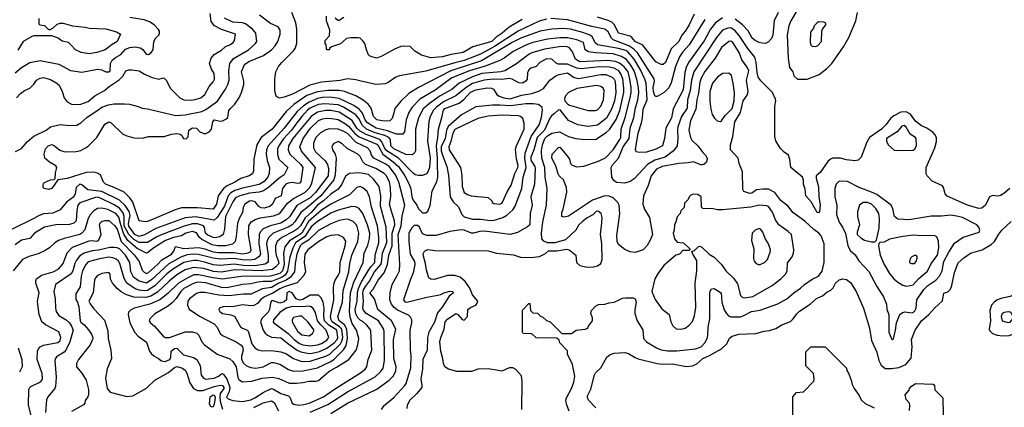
# Model space of a CAD drawing. Extents: x 501367 to 657802, y 482273 to 547541.
# Tile 79 of 256: x 555638 to 565088, y 490315 to 494035. Entities that reach past the tile are written whole.
import ezdxf

# ---------------------------------------------------------------- set-up
doc = ezdxf.new("R2010")
doc.units = 0

msp = doc.modelspace()

# ---------------------------------------------------------------- linework, layer by layer
at = {"layer": '0CON20XD'}
for points in [[(555606.7, 493285), (555645, 493326.7), (555685, 493353.8), (555735, 493376.2), (555775, 493416.7), (555798, 493455), (555835, 493474.4), (555865, 493478.5), (555935, 493460), (555994, 493425), (556015.7, 493405), (556046.6, 493346.6), (556065.6, 493285.6), (556095, 493246), (556135.9, 493224.1), (556215, 493222.2), (556295, 493250.5), (556360, 493305), (556453.5, 493356.5), (556495.7, 493395), (556593.8, 493456.2), (556628, 493492), (556658, 493545), (556685, 493554.5), (556715, 493554.5), (556785, 493544.4), (556835, 493510.8), (556908.8, 493478.8), (556975, 493464.2), (557015, 493476), (557025, 493473.8), (557043.8, 493455), (557086.2, 493375), (557175.7, 493285.7), (557213.8, 493266.2), (557285, 493262.2), (557321.7, 493268.3), (557375, 493285.7), (557415, 493318), (557456.2, 493393.8), (557495, 493438.8), (557507.8, 493465), (557505, 493517.5), (557479.2, 493559.2), (557461.1, 493615), (557474.5, 493665), (557505, 493700.6), (557575, 493740.8), (557613.8, 493776.2), (557655, 493793.1), (557687.5, 493815), (557700, 493835), (557710, 493895), (557575, 493939.6), (557507.1, 493975), (557476.6, 494016.6), (557467.5, 494095)], [(556021.9, 492781.9), (556072.7, 492767.3), (556181.4, 492768.6), (556225, 492780.8), (556270, 492805), (556295, 492821.2), (556378.8, 492905), (556455, 493032), (556495, 493055.7), (556515, 493046), (556625, 492940.8), (556665, 492920.8), (556735, 492900.8), (556815, 492899.2), (556875, 492914.2), (557025.7, 492914.3), (557095, 492937.8), (557145, 492941.9), (557177.7, 492937.7), (557193.3, 492925), (557211.2, 492895), (557235, 492892.5), (557255, 492910), (557260, 492975), (557295, 492997.8), (557333.6, 492993.6), (557367.7, 492957.7), (557403.9, 492943.9), (557425, 492943.8), (557455, 492957.5), (557479.5, 492985), (557491.9, 493055), (557504, 493075), (557565, 493061.2), (557585, 493064), (557615, 493078.8), (557635, 493097.5), (557646.1, 493163.9), (557663.8, 493185), (557702, 493225), (557748, 493292), (557771.1, 493345), (557788, 493412), (557789.5, 493445), (557765.5, 493535), (557795, 493604), (557835.7, 493635), (557977.9, 493692.1), (558053.3, 493746.7), (558089.4, 493785), (558114.4, 493825), (558136.7, 493895), (558136.9, 493935), (558120, 493965), (558045, 493998.9), (557939.1, 494079.1)], [(558914.3, 493445.7), (558865, 493459.1), (558785, 493467.5), (558715, 493451.4), (558533.6, 493436.4), (558423.7, 493406.3), (558255, 493318.9), (558175, 493290), (558132.3, 493282.3), (558115, 493286.7), (558101.2, 493301.2), (558085.7, 493355), (558087, 493467), (558097.8, 493535), (558123.3, 493585), (558153.5, 493625), (558265.3, 493734.7), (558284.7, 493765.3), (558298, 493808), (558298.7, 493945), (558287.1, 494005), (558250.5, 494105)], [(562111.7, 494088.3), (562062.7, 493985), (562025, 493924.6), (561993, 493887), (561964.6, 493825), (561891.2, 493755), (561835, 493623.1), (561815, 493603.5), (561795.4, 493605.4), (561745, 493631.9), (561619.8, 493789.8), (561544.5, 493825), (561515, 493864.4), (561496.8, 493876.8), (561385, 493906.9), (561346.7, 493986.7), (561320.6, 494010.6), (561286.5, 494026.5), (561185, 494057.7)], [(562919.1, 494105), (562879.1, 494025), (562867.3, 493885), (562855, 493854), (562825, 493821.2), (562795, 493807.5), (562765, 493808.9), (562735, 493815.5), (562696, 493835), (562667.6, 493857.6), (562628.6, 493928.6), (562575.6, 493985.6), (562505, 494041.1)], [(563099.5, 494125), (563039.6, 494025), (563019.5, 493975), (563005.4, 493885), (563012.9, 493665), (563025.7, 493575.7), (563060, 493535), (563067.5, 493495), (563102.5, 493465), (563195, 493464.4)], [(563195, 493464.4), (563312, 493508), (563384.7, 493565.3), (563431.8, 493615), (563544.5, 493775), (563597.3, 493862.7), (563662.9, 494025), (563680, 494105)], [(555595, 493525.4), (555654, 493576), (555735, 493623.8), (555835, 493644.6), (556015, 493609.1), (556125, 493546.4), (556169.4, 493539.4), (556235, 493532.2), (556385, 493559.3), (556425, 493553.6), (556464, 493534), (556495, 493533.4), (556506.6, 493545), (556510.3, 493615), (556526.5, 493645), (556557, 493673), (556608.1, 493701.9), (556655, 493753.2), (556695, 493769.3), (556745, 493774.2), (556795.7, 493765.7), (556820.1, 493750.1), (556853.3, 493703.3), (556875, 493700.5), (556899.8, 493720.2), (556918, 493745), (556924.2, 493825), (556945, 493860), (556972.3, 493887.7), (556978.8, 493905), (556978.8, 493925), (556970.5, 493940.5), (556930, 493985), (556884, 494015), (556833.7, 494033.7), (556695, 494055.2)], [(555598.9, 492771.1), (555655, 492798.5), (555714, 492866), (555775, 492916.8), (555890.6, 492975), (555935, 493006.5), (556025, 493027.9), (556115, 493019.6), (556185, 493023.6), (556225, 493045.5), (556283.5, 493095), (556391, 493169), (556426, 493194), (556491.9, 493218.1), (556545, 493225.9), (556645, 493228.5), (556692.8, 493222.8), (556775, 493202), (556815, 493184.3), (556865, 493177.8), (557135.3, 493115.3), (557225, 493121), (557385.6, 493154.4), (557425, 493173.5), (557535, 493251.6), (557613, 493367), (557637.1, 493412.9), (557648.3, 493455), (557644.8, 493544.8), (557655.3, 493615), (557688.8, 493661.2), (557834.5, 493745), (557900.4, 493805), (557912.9, 493825), (557903.8, 493905), (557873.5, 493945), (557804.8, 493994.8), (557775, 494004.2), (557685, 494011.1), (557605, 494050.8)], [(555822.5, 494045), (555822.5, 493995), (555830, 493985), (555875, 493980), (555910, 493945), (555925, 493937.5), (555955, 493953.3), (555998.3, 493991.7), (556025, 494000), (556055, 494000), (556145, 493976), (556265, 493964.3), (556305, 493953.1), (556465, 493947.5), (556567.4, 493917.4), (556606.1, 493896.1), (556575, 493824.3), (556525, 493797.1), (556458.8, 493745), (556379.1, 493720.9), (556305, 493705.8), (556228.8, 493718.8), (556175, 493746.7), (556130.5, 493790.5), (556105, 493816.7), (556045, 493827.5), (556007, 493857), (555945, 493878.8), (555775, 493878.8), (555755, 493873.3), (555671.2, 493825), (555618.8, 493741.2)], [(562385, 494054.1), (562316.2, 494005), (562268.8, 493945), (562208.3, 493831.7), (562058.2, 493625), (562034.1, 493575.9), (562022.8, 493527.2), (562005, 493362.5), (561909.9, 493180.1), (561895, 493094), (561839.6, 492995), (561826.9, 492895), (561806.7, 492825), (561745, 492791.1), (561655, 492763.8), (561585, 492759.2), (561555, 492767.5), (561548.3, 492788.3), (561574.1, 492945.9), (561605.3, 493045), (561615.6, 493094.4), (561621.7, 493175), (561659, 493265), (561650.4, 493425), (561639.1, 493465), (561597.8, 493555), (561535.1, 493655.1), (561475.7, 493725), (561455, 493738.7), (561385, 493758.3), (561185, 493793.5), (561162.3, 493812.3), (561136, 493866), (561115, 493886.5), (561042.9, 493912.9), (560925, 493942.6), (560855, 493948.7), (560745, 493944.8), (560633.2, 493923.2), (560455, 493861.3), (560365, 493814.4), (560071.6, 493638.4), (559775, 493544.1), (559465, 493383.2), (559373.3, 493326.7), (559296.4, 493253.6), (559238, 493182), (559227.3, 493127.3), (559214.2, 493085), (559190, 493065), (559135, 493062), (559065, 493073.5), (559032.5, 493105), (559010, 493185), (558983.9, 493223.9), (558935, 493263.8), (558865, 493304), (558755, 493344.3), (558705, 493354.8), (558595, 493356.7), (558496.6, 493343.4), (558393.4, 493306.6), (558268.1, 493221.9), (558196.8, 493153.2), (558060.8, 492985), (557954.3, 492905.7), (557915.3, 492835), (557883.8, 492695), (557880.8, 492585), (557873.3, 492555), (557842, 492535), (557759.5, 492510.5), (557701.9, 492475), (557628.5, 492441.5), (557594.3, 492415.7), (557544.2, 492345.8), (557526.6, 492265), (557495, 492215.5), (557345, 492230.6), (557192, 492228), (557130.4, 492209.6), (556935, 492125.4), (556865, 492097.3), (556844.5, 492094.5), (556784.6, 492104.6), (556724.7, 492285), (556695.7, 492325.7), (556639.8, 492379.8), (556545, 492424.7), (556461.1, 492455), (556443.6, 492475), (556412.5, 492545), (556385, 492563.2), (556345, 492572), (556275, 492569.7), (556095, 492509.5), (556002.5, 492497.5), (555945, 492414.3), (555915, 492405.8), (555873.3, 492415), (555864, 492425), (555862, 492445), (555866.4, 492463.6), (555876.2, 492473.8), (555935, 492498), (555967.5, 492502.5), (555978.3, 492511.7), (555981.2, 492565), (555996, 492615), (555985, 492633.8), (555925, 492668.6), (555880, 492705), (555872.9, 492745), (555886, 492795), (555912, 492825), (555945, 492836.7), (555972, 492825), (556021.9, 492781.9)], [(560461.5, 494035), (560336.3, 493963.7), (560269.6, 493905), (560211.6, 493868.4), (560168.5, 493825), (559985.8, 493774.2), (559895, 493719.2), (559779.6, 493700.4), (559695, 493679.3), (559585, 493670), (559493.1, 493693.1), (559432, 493732), (559385, 493776), (559325, 493780.8), (559295, 493776), (559235, 493751.2), (559112.5, 493685), (559065, 493666.7), (559019.2, 493679.2), (558995, 493686.7), (558985, 493697.5), (558965.8, 493745), (558951.2, 493805), (558932.5, 493832.5), (558905, 493856), (558885, 493860), (558815, 493860.8), (558775.7, 493854.3), (558718.3, 493801.7), (558630, 493775), (558611.7, 493758.3), (558610, 493745), (558590, 493745), (558582.5, 493755), (558580, 493795), (558570, 493805), (558570, 493835), (558611.7, 493878.3), (558616.2, 493935), (558583.3, 494025), (558581.7, 494068.3)], [(558665, 494053.3), (558691.7, 494031.7), (558705, 494030), (558750.5, 494059.5)], [(560695, 494040.8), (560625, 494021.9), (560423.9, 493926.1), (560195, 493776.9), (560060.4, 493705), (559905, 493642.2), (559815, 493622.2), (559535, 493539.4), (559283.7, 493496.3), (559248.1, 493481.9), (559175, 493430.6), (559145, 493420.6), (559055, 493413.8), (558914.3, 493445.7)], [(562214.1, 494035.9), (562065.2, 493794.8), (562003.4, 493726.6), (561972.5, 493677.5), (561932.3, 493585), (561891.7, 493428.3), (561868.9, 493381.1), (561825, 493335.5), (561755, 493297.3), (561745, 493296.4), (561735, 493304.5), (561720, 493345), (561719.6, 493385), (561730, 493445), (561726.9, 493466.9), (561567.2, 493717.2), (561532.6, 493752.6), (561483.1, 493783.1), (561335, 493840.6), (561317.9, 493857.9), (561285, 493919.7), (561255, 493943), (561128.2, 493968.2), (560895, 494032.3), (560735, 494044.7)], [(563275, 493777.5), (563295, 493783.3), (563333.3, 493825), (563336.7, 493925), (563343.3, 493945), (563376.7, 493985), (563375, 494000), (563355, 494012.5), (563306.4, 494013.6), (563293.3, 494005), (563263.3, 493975), (563257, 493953), (563227.5, 493915), (563223.8, 493815), (563230, 493795), (563245, 493780), (563275, 493777.5)], [(564346.7, 492535), (564338.8, 492555), (564340, 492615), (564422.1, 492805), (564436.2, 492865), (564436.8, 492905), (564423.1, 492933.1), (564403.3, 492955), (564345, 492992.9), (564295, 493016.2), (564235, 493059.6), (564187.1, 493127.1), (564145, 493152.1), (564095, 493147.3), (564026.8, 493113.2), (564000.2, 493089.8), (563952.1, 493025), (563911.2, 492985), (563794.3, 492905.7), (563770.2, 492859.8), (563713.3, 492715), (563685, 492686.7), (563655, 492680.8), (563575, 492691.5), (563515, 492706.7), (563443.3, 492705), (563418.8, 492695), (563395, 492674), (563320.5, 492569.5), (563283.8, 492535), (563282.5, 492515), (563305, 492430), (563308.2, 492335), (563322.4, 492255), (563315, 492193.8), (563305, 492180), (563291.9, 492185), (563235.8, 492285.8), (563182.5, 492345), (563178.3, 492408.3), (563161.2, 492455), (563160, 492495), (563150, 492525), (563039.4, 492615), (563028.9, 492695), (563015.8, 492735), (562975, 492764), (562939.7, 492799.7), (562895, 492873.3), (562885.7, 492915), (562885.7, 493205), (562895.8, 493255), (562892.7, 493272.7), (562863.8, 493335), (562754.7, 493444.7), (562727.5, 493482.5), (562716.9, 493526.9), (562706.8, 493625), (562693.7, 493673.7), (562626.8, 493756.8), (562543.1, 493883.1), (562505, 493928.2), (562465, 493955.8), (562436, 493954), (562385, 493934.7), (562325.8, 493864.2), (562108.9, 493535), (562086.2, 493455), (562073.5, 493355), (562046.3, 493265), (562043.2, 493185), (561991, 493105), (561956.5, 493005), (561950.2, 492975), (561954.7, 492895.3), (561948.2, 492825), (561912.8, 492777.2), (561833.1, 492716.9), (561735, 492686.4), (561663.9, 492646.1), (561535, 492506.5), (561497.8, 492482.2), (561445, 492466.1), (561365, 492473.1), (561340.7, 492490.7), (561322.8, 492522.8), (561313.5, 492615), (561328.1, 492641.9), (561385.6, 492704.4), (561431.4, 492815), (561486.7, 492893.3), (561496.5, 492993.5), (561532.6, 493095), (561550.1, 493189.9), (561571.3, 493265), (561579.2, 493335), (561578.4, 493385), (561561.7, 493465), (561536.8, 493545), (561505, 493597.3), (561461.7, 493651.7), (561415, 493682), (561335, 493706.1), (561165.9, 493715.9), (561097.6, 493727.6), (561064.2, 493745), (561050.8, 493815), (560985, 493840.2), (560895, 493859.3), (560820.9, 493859.1), (560705, 493847), (560564.1, 493815.9), (560495, 493790.7), (560375, 493730), (560288.2, 493665), (560246.7, 493643.3), (560105, 493587.7), (559956.2, 493545), (559785, 493476.3), (559625, 493359.2), (559479.4, 493270.6), (559405, 493196.8), (559371.8, 493145), (559348.8, 493075), (559330.5, 492959.5), (559314.6, 492935.4), (559255.3, 492934.7), (559166.7, 492966.7), (559058.9, 492995), (558975, 493046.3), (558955.1, 493075), (558928.5, 493138.5), (558895.1, 493175.1), (558845, 493210.6), (558705, 493279.3), (558615, 493289.8), (558545, 493287.7), (558495, 493277.8), (558415.8, 493244.2), (558360.9, 493209.1), (558300.2, 493155), (558178, 492995), (558023.6, 492825), (558007.4, 492785), (558005.2, 492745), (558013.8, 492685), (558036.4, 492615), (558032.6, 492557.4), (558019.8, 492525), (557985, 492483), (557935, 492454.8), (557775, 492418.5), (557704, 492396), (557665, 492374.8), (557639, 492345), (557605.1, 492244.9), (557533.3, 492136.7), (557505, 492111.9), (557325, 492141.7), (557225, 492133.7), (556945, 492029.6), (556835, 491969.6), (556785, 491954), (556742.6, 491975), (556685, 492054.8), (556680.9, 492075), (556687.4, 492112.6), (556697, 492155), (556689, 492195), (556650.8, 492250.8), (556594.4, 492304.4), (556425, 492387), (556293, 492403), (556235, 492450.9), (556215, 492456.7), (556179.7, 492425), (556170.8, 492365), (556159.2, 492335), (556086.5, 492283.5), (556025, 492210.4), (555955, 492178.1), (555865, 492172.1), (555825, 492157.1), (555775, 492125.4), (555551.7, 492018.3)], [(562419.1, 491219.1), (562441.9, 491191.9), (562462.2, 491182.2), (562555, 491183.8), (562590, 491195), (562661.2, 491235), (562745, 491246.2), (562913.3, 491306.7), (563002, 491355), (563067.8, 491412.2), (563132.8, 491457.2), (563172, 491495), (563245.4, 491544.6), (563305, 491574.3), (563339.3, 491620.7), (563360, 491705), (563360, 491885), (563329.7, 491959.7), (563309.2, 491985), (563260.5, 492020.5), (563175, 492100.6), (563057.5, 492185), (563015, 492244), (562963.8, 492283.8), (562945, 492298.6), (562885.8, 492375), (562825, 492407.8), (562770.7, 492409.3), (562708.8, 492401.2), (562665, 492371.4), (562645, 492368), (562590, 492385), (562577.5, 492405), (562576.2, 492575), (562543.3, 492655), (562532.5, 492705), (562460, 492785), (562460, 492835), (562482.5, 492915), (562503.3, 493055), (562556.9, 493143.1), (562583.2, 493255), (562618.8, 493311.2), (562630.3, 493345), (562615.3, 493455), (562636.1, 493545), (562619.4, 493579.4), (562569.6, 493649.6), (562545, 493720.8), (562481.5, 493815), (562465, 493828.8), (562444.2, 493825.8), (562375, 493768.5), (562313.4, 493666.6), (562215, 493539.1), (562178.4, 493475), (562165.6, 493434.4), (562151.8, 493328.2), (562136.6, 493265), (562128.4, 493175), (562076, 493065), (562061.2, 492975), (562075.4, 492905), (562088.3, 492878.3), (562147.1, 492825), (562195, 492760), (562221.2, 492735), (562238, 492705), (562237.7, 492692.3), (562225.9, 492664.1), (562205, 492646.7), (562187.7, 492642.3), (562175, 492642), (562105, 492670), (562055, 492661.1), (561965, 492656.2), (561803.9, 492626.1), (561749.8, 492600.2), (561700, 492535), (561670.4, 492445), (561624.4, 492345), (561620, 492265), (561635.7, 492215), (561682, 492135), (561710.6, 491975), (561690.3, 491919.7), (561661.9, 491868.1), (561622.3, 491827.7), (561545, 491801.2), (561497, 491807), (561445, 491828.6), (561385, 491876.2), (561372.7, 491905), (561370, 491965), (561398.3, 492171.7), (561391.9, 492255), (561379.6, 492279.6), (561333.8, 492325), (561295, 492340), (561255, 492344.6), (561135, 492302.2), (560905, 492148.6), (560865, 492141.2), (560840, 492145), (560842, 492185), (560855.8, 492215), (560888.9, 492381.1), (560887.8, 492425), (560858.2, 492498.2), (560815.7, 492535), (560805.6, 492555), (560783.4, 492633.4), (560745.7, 492705), (560748.6, 492745), (560805, 492805.8), (560815, 492810.8), (560825, 492807.1), (560902.9, 492715), (560914.2, 492695), (560923.8, 492655), (560939.7, 492639.7), (560985, 492621.4), (561051.7, 492628.3), (561185, 492672.7), (561260.1, 492709.9), (561333.9, 492785), (561397.1, 492885), (561406.9, 492905), (561411.4, 492985), (561450.2, 493095), (561497, 493285), (561505.5, 493335), (561505.5, 493385), (561494.8, 493465), (561476.9, 493535), (561441.1, 493581.1), (561395, 493617.4), (561355, 493632.8), (561283.6, 493643.6), (561015, 493631.5), (560971.7, 493655), (560944.9, 493724.9), (560915.3, 493765), (560885, 493776), (560814.8, 493775.2), (560675, 493752), (560555, 493716.8), (560526.8, 493703.2), (560405, 493610), (560295.2, 493544.8), (560255, 493532.9), (560075, 493519.2), (559985, 493487.3), (559855, 493425.2), (559785, 493364.2), (559675, 493304.8), (559569.9, 493230.1), (559512, 493178), (559465, 493094.2), (559438.2, 492985), (559435.4, 492775), (559425, 492750), (559405, 492739.4), (559345, 492741.4), (559227.6, 492795), (559199.3, 492825), (559195.7, 492885), (559182.5, 492905), (559143.2, 492923.2), (559048.9, 492948.9), (558968.1, 492985), (558929.8, 493019.8), (558894.5, 493085), (558865, 493120.4), (558745, 493193.8), (558695, 493217), (558565, 493227.5), (558505, 493219.9), (558475, 493208.3), (558425.9, 493185), (558400.7, 493165), (558344.9, 493105.1), (558288.4, 493031.6), (558247.2, 492975), (558169.5, 492890.5), (558124.8, 492825), (558113.8, 492795), (558111.8, 492745), (558125.3, 492695), (558211.9, 492615), (558177.8, 492545), (558127.5, 492512.5), (558026, 492424), (557978.2, 492391.8), (557935, 492379.3), (557845, 492369.8), (557750.6, 492345), (557708.5, 492325), (557682.4, 492287.6), (557614.8, 492145), (557604.6, 492025), (557590, 491975), (557557.9, 491952.1), (557515, 491941.9), (557495, 491943.5), (557445, 491967), (557420.3, 491985), (557411.8, 492041.8), (557403.3, 492055), (557345.1, 492075.1), (557295, 492075.2), (557215.4, 492054.6), (557005, 491974.4), (556955, 491952.2), (556865, 491895.7), (556785, 491897), (556733.9, 491923.9), (556684.9, 491975), (556642.2, 492055), (556641, 492145), (556631, 492181), (556594.7, 492224.7), (556545, 492257), (556415, 492320.8), (556385, 492330.2), (556365, 492329.2), (556215, 492276.9), (556194.5, 492254.5), (556187.6, 492202.4), (556179.2, 492105), (556158.3, 492081.7), (556115, 492070.5), (555985, 492066.1), (555875, 492043.5), (555779.4, 491985), (555735, 491933.8), (555655, 491920.6), (555595.6, 491875)], [(560456.2, 490295), (560461.2, 490565), (560455, 490617.5), (560399.5, 490679.5), (560370, 490695), (560335, 490694.2), (560265, 490660.8), (560213.1, 490673.1), (560135, 490685.6), (560035, 490680), (559975, 490660), (559835, 490658.6), (559755, 490681.4), (559720, 490705), (559706.2, 490735), (559700.9, 490780.9), (559680.9, 490855), (559670.9, 490945), (559678.8, 490985), (559712.2, 491065), (559720.5, 491135), (559745, 491162.2), (559825, 491214), (559844.2, 491204.2), (559885, 491156.7), (559905, 491150), (559936.2, 491185), (559940, 491255), (559965, 491273.8), (560015, 491296.7), (560030, 491315), (560036, 491335), (559985, 491396), (559957.3, 491457.3), (559914, 491524), (559865, 491564.3), (559815, 491579.4), (559745, 491579.4), (559616.8, 491543.2), (559584.3, 491544.3), (559566.1, 491556.1), (559542.1, 491632.1), (559533.8, 491695), (559512.7, 491765), (559511.2, 491788.8), (559523.3, 491815), (559555, 491827.9), (559625, 491818.9), (560135, 491818.1), (560215, 491795.7), (560377.6, 491777.6), (560445.7, 491755.7), (560545, 491754.3), (560627.3, 491762.7), (560685, 491790), (560715, 491817.5), (560795, 491817.5), (560885, 491832), (560911.2, 491825), (560976.2, 491775), (560983.4, 491703.4), (561015, 491675.7), (561085, 491659.4), (561145, 491663.3), (561185, 491673.3), (561215.8, 491695), (561228.5, 491735), (561226.8, 491885), (561214.1, 491975), (561224.7, 492085.3), (561229.1, 492135), (561218.9, 492175), (561195, 492195.5), (561175, 492196.2), (561137.6, 492162.4), (561085, 492134.7), (561035.3, 492095), (561006, 492065), (560974.7, 492015.3), (560878.3, 491921.7), (560775, 491893.8), (560705, 491893.8), (560670.3, 491910.3), (560650.7, 491930.7), (560645.4, 491985), (560659.7, 492095), (560693.4, 492255), (560700.3, 492415), (560681.2, 492525), (560679.2, 492615), (560648, 492705), (560646.1, 492775), (560656.2, 492833.8), (560679.2, 492895), (560705, 492920.2), (560744.6, 492944.6), (560820.1, 492960.1), (560905, 492913.3), (560975, 492895.3), (561035, 492886.7), (561165, 492886), (561268.4, 492951.6), (561299.4, 492980.6), (561363.6, 493076.4), (561397.1, 493162.9), (561435.1, 493334.9), (561437.7, 493375), (561427.2, 493467.2), (561408.4, 493515), (561389.3, 493545), (561345, 493570.5), (561295, 493580.2), (561205, 493581.5), (561025, 493562), (560985, 493569.2), (560926.1, 493596.1), (560895, 493607.7), (560807.6, 493607.6), (560787, 493617), (560745, 493655.3), (560695, 493660), (560631.4, 493625), (560595.6, 493584.4), (560545, 493568.5), (560525, 493553.3), (560510.5, 493525), (560507.4, 493462.6), (560495.2, 493444.8), (560465, 493424.6), (560427.6, 493427.6), (560364.2, 493465), (560335, 493469.8), (560265, 493461.1), (560185, 493462.5), (560095, 493455.2), (559985, 493421.1), (559922.6, 493385), (559825, 493303.6), (559705, 493247), (559637, 493195), (559610.8, 493165), (559577.4, 493105), (559563.8, 493056.2), (559562.6, 493017.4)], [(555751.3, 490225), (555721.3, 490335), (555727.1, 490485), (555734.3, 490505), (555745, 490514.3), (555825, 490552.2), (555845, 490565.7), (555856.2, 490585), (555855, 490640), (555807.1, 490775), (555809.4, 490855), (555817.1, 490875), (555836, 490895), (555865, 490910.5), (556005, 490936.7), (556025, 490955.7), (556033.4, 490985), (556015, 491040), (555886.5, 491106.5), (555851.9, 491135), (555823.5, 491205), (555811.5, 491301.5), (555808.9, 491335), (555826.2, 491415), (555792.2, 491505), (555792.4, 491527.6), (555800.7, 491549.3), (555847.4, 491582.6), (555960, 491615), (556015, 491644.3), (556056.8, 491695), (556093.8, 491796.2), (556145, 491851.2), (556305, 491911.2), (556335, 491914.6), (556375, 491908.9), (556393.8, 491915), (556419.4, 491975), (556403.5, 492065), (556415, 492087.5), (556429.7, 492100.3), (556455, 492107.8), (556495, 492106.2), (556551.5, 492055), (556575, 492023.3), (556612.8, 491905), (556737.5, 491777.5), (556783.5, 491713.5), (556811.9, 491631.9), (556831.8, 491611.8), (556855, 491600), (556875, 491610), (556961.9, 491685), (557000.7, 491729.3), (557095.3, 491785), (557118.5, 491815), (557135, 491857.1), (557215, 491837.7), (557358, 491848), (557415, 491836.7), (557495, 491807.5), (557545, 491801.1), (557695, 491799.7), (557775, 491789.5), (557831.2, 491798.8), (557855, 491810.6), (557860.8, 491825), (557833.9, 491975), (557837.6, 492055), (557860, 492095), (557898.9, 492118.9), (557945.7, 492134.3), (558075, 492152.5), (558135, 492173.5), (558208.2, 492275), (558265, 492318.1), (558373.8, 492376.2), (558422.3, 492425), (558442.4, 492465), (558477.5, 492615), (558341.5, 492771.5), (558325.9, 492815), (558358.4, 492895), (558430.6, 492995), (558505, 493066.2), (558545, 493083), (558585, 493090.4), (558635, 493088.1), (558695, 493076), (558765.6, 493035.6), (558795, 493013.2), (558855, 492942.6), (558895, 492912.1), (559065, 492841.4), (559082.2, 492822.2), (559123.2, 492743.2), (559222.3, 492672.3), (559274, 492625), (559334.3, 492535), (559376.8, 492455), (559391.3, 492411.3), (559402, 492335), (559415, 492303.3), (559450.6, 492255), (559465, 492221.2), (559505, 492180), (559535, 492180), (559553.8, 492196.2), (559576.7, 492253.3), (559597.6, 492392.4), (559640.3, 492479.7), (559652.5, 492525), (559647, 492657), (559648.8, 492705), (559638.8, 492825), (559652.4, 492905), (559657.8, 492985), (559690.9, 493095), (559704.2, 493165), (559718.6, 493181.4), (559856.4, 493235), (559899.8, 493270.2), (559965, 493339.1), (560015, 493360.2), (560125, 493380.5), (560165, 493379.2), (560185, 493368.9), (560217.9, 493317.9), (560240, 493300), (560284.7, 493285.3), (560345, 493276.2), (560455, 493311.1), (560553, 493327), (560621.5, 493348.5), (560667.1, 493375), (560696.9, 493415), (560727.5, 493455), (560785, 493495.3), (560815, 493510), (560895, 493525.4), (560960.9, 493480.9), (561005, 493471.1), (561215, 493508.8), (561265, 493509.2), (561325, 493484.1), (561345.3, 493465), (561354.7, 493445), (561360.4, 493335), (561345.6, 493255), (561317.3, 493175), (561268.9, 493091.1), (561185, 493024), (561095, 493008.2), (560996, 493026), (560905, 493068.5), (560825, 493168.5), (560805, 493165.5), (560772.5, 493135)], [(562365, 493059.2), (562375, 493064.2), (562408.4, 493115), (562475, 493183.8), (562496.7, 493255), (562497.7, 493335), (562487.5, 493425), (562468.6, 493498.6), (562445, 493520), (562385, 493517.8), (562335, 493484.5), (562288.2, 493425), (562262.7, 493345), (562262.9, 493252.9), (562272.5, 493175), (562285.4, 493125.4), (562308.3, 493088.3), (562333.3, 493065), (562365, 493059.2)], [(561095, 493162.5), (561165, 493164.6), (561185, 493171.2), (561215, 493203.6), (561242.9, 493265), (561248.9, 493355), (561238, 493378), (561214.8, 493394.8), (561173.6, 493403.6), (560986, 493375), (560905.6, 493335), (560876.6, 493303.4), (560868.1, 493275), (560870.8, 493255), (560895, 493226.5), (560915, 493213.6), (561095, 493162.5)], [(560155, 492106.6), (560189.4, 492109.4), (560205, 492114.7), (560275, 492137.7), (560315, 492158.8), (560370.6, 492209.4), (560393.8, 492246.2), (560456.8, 492415), (560470.2, 492525), (560500.5, 492615), (560485.4, 492705), (560489.8, 492755), (560548.2, 492915), (560625, 493026.9), (560645, 493096), (560656.8, 493166.8), (560651.3, 493191.3), (560631.5, 493211.5), (560615, 493220), (560565, 493228.4), (560495, 493227.8), (560351.8, 493208.2), (560245, 493215.9), (560177.5, 493215), (560015, 493197.8), (559877.4, 493122.6), (559750.8, 493009.2), (559735.8, 492975), (559722.8, 492895), (559683.1, 492815), (559684.7, 492775), (559695, 492733.5), (559737.3, 492625), (559754.3, 492544.3), (559769.3, 492335), (559797.7, 492287.7), (559849.5, 492239.5), (559880.4, 492165), (559905, 492143.1), (559985, 492120.7), (560065, 492119.3), (560155, 492106.6)], [(559562.6, 493017.4), (559551.9, 492868.1), (559578.3, 492708.3), (559572.3, 492615), (559560.1, 492579.9), (559543.4, 492556.6), (559505, 492540.7), (559465, 492538.7), (559435, 492547.3), (559415, 492561.3), (559274.8, 492705), (559162.8, 492775), (559139.6, 492805), (559114, 492864), (559094, 492884), (558964.4, 492934.4), (558904.7, 492964.7), (558875.2, 492995), (558828.3, 493068.3), (558705, 493147), (558625, 493164.1), (558574.8, 493164.8), (558495, 493148.4), (558435.1, 493104.9), (558258.6, 492895), (558219.2, 492825), (558215.3, 492785), (558231.6, 492745), (558335.2, 492645.2), (558354.7, 492615), (558335, 492482.5), (558326.2, 492465), (558305, 492463.3), (558255, 492473.8), (558215, 492467.3), (558193.1, 492455), (558161.3, 492415), (558146.4, 492345), (558091.5, 492318.5), (558065.7, 492264.3), (558038.3, 492241.7), (557985, 492225.6), (557955, 492230.2), (557932.2, 492242.2), (557896.7, 492286.7), (557865, 492297.1), (557845, 492292.9), (557797.9, 492265), (557782.4, 492232.4), (557777.5, 492185), (557746.6, 492133.4), (557727.4, 492082.6), (557717.3, 491955), (557706.7, 491905), (557679.3, 491880.7), (557616.1, 491863.9), (557535, 491863.6), (557485, 491873.3), (557385.4, 491925.4), (557364.5, 491944.5), (557335, 491990.5), (557295, 492003), (557231.1, 491985), (557190.3, 491959.7), (557115, 491944.8), (557037.1, 491915), (556926.8, 491845), (556865, 491796.2), (556855, 491795.4), (556765, 491838), (556676.1, 491916.1), (556636.8, 491976.8), (556607.2, 492067.2), (556589.7, 492139.7), (556559.3, 492175), (556485, 492212.6), (556425, 492226.9), (556385, 492224.2), (556348.7, 492201.3), (556311.5, 492158.5), (556291.4, 492118.6), (556262.8, 492017.2), (556235, 491984.7), (556215, 491974.2), (556065, 491935.8), (556009.2, 491915), (555974.4, 491895), (555924.7, 491845.3), (555881.1, 491818.9), (555815, 491788.5), (555725, 491762.5), (555665, 491732.1), (555575.9, 491625)], [(560772.5, 493135), (560744.8, 493115.2), (560725, 493090), (560675.9, 492975), (560604.5, 492905), (560574.1, 492785.9), (560543.3, 492715), (560545, 492686.9), (560582.2, 492625), (560584.7, 492605.3), (560578.5, 492455), (560543.2, 492335), (560558, 492255), (560539.1, 492175), (560533.1, 492065), (560513.1, 492046.9), (560415, 491991.9), (560346.1, 491973.9), (560095, 492004.8), (560055, 492001.4), (559994.7, 491985.3), (559975, 491985.4), (559905, 492016.1), (559875, 492019.6), (559765, 492001.8), (559635, 491962.7), (559545, 491962.9), (559505, 491980.8), (559475, 492043.8), (559455, 492061.2), (559425, 492060), (559401.7, 492038.3), (559374.5, 491985), (559372.1, 491905), (559386, 491785), (559426.9, 491715), (559431.4, 491685), (559414.7, 491605), (559384.7, 491535), (559320.4, 491345), (559335, 491327.7), (559355.2, 491324.8), (559545, 491373.3), (559651.7, 491391.7), (559680.8, 491399.2), (559707.5, 491415), (559765, 491429.1), (559795, 491426.4), (559802.5, 491415), (559759.4, 491380.6), (559694.3, 491275), (559648.8, 491221.2), (559617.9, 491132.1), (559565.3, 491034.7), (559552.4, 490985), (559549.5, 490865), (559507.6, 490775), (559504.1, 490685), (559486.9, 490585), (559499.2, 490525), (559497.5, 490505), (559447.5, 490445), (559384, 490385), (559358, 490335), (559353.1, 490305)], [(560245, 492263.6), (560265, 492273.1), (560272.7, 492285), (560316.9, 492383.1), (560353.7, 492446.3), (560390.2, 492559.8), (560419.3, 492615), (560422, 492635), (560407.6, 492697.6), (560398.3, 492791.7), (560406.9, 492825), (560479.3, 492985), (560481.4, 493041.4), (560466.9, 493086.9), (560446, 493105), (560425, 493111.5), (560265, 493120), (560135, 493110), (560036, 493085), (559815, 492980.6), (559795, 492944.4), (559774.6, 492865.4), (559756, 492815), (559760, 492785), (559868.8, 492615), (559883.1, 492543.1), (559886.2, 492435), (559905, 492378), (559935, 492355.7), (559972.5, 492345), (560135, 492327.5), (560170, 492295), (560171.7, 492281.7), (560189.3, 492269.3), (560245, 492263.6)], [(559111.9, 490295), (559135, 490332.5), (559229.9, 490410.1), (559335, 490525.6), (559345.9, 490545), (559390.7, 490695), (559395.4, 490814.6), (559389.5, 490865), (559386.8, 491055), (559402.9, 491127.1), (559401.5, 491155), (559389.2, 491179.2), (559368.3, 491198.3), (559265, 491248.9), (559232.1, 491272.1), (559205.9, 491305), (559190.8, 491345), (559195.4, 491415), (559212.5, 491495), (559261.2, 491581.2), (559283.1, 491625), (559287.8, 491685), (559270.6, 491975), (559298.2, 492055), (559309.5, 492150.5), (559335.3, 492255), (559276.5, 492475), (559244.4, 492545), (559185.7, 492625), (559145, 492652), (559038.5, 492705), (559013.1, 492735), (559003.1, 492775), (558975.5, 492805), (558866.2, 492856.2), (558785, 492941.7), (558749.6, 492960.4), (558695, 492983.3), (558612.6, 492987.4), (558575, 492976.6), (558525, 492950), (558479.3, 492905), (558459.4, 492850.6), (558458.4, 492805), (558478.2, 492768.2), (558569, 492679), (558592.1, 492645), (558602.5, 492605), (558598, 492535), (558477, 492375), (558425, 492324.8), (558298.5, 492251.5), (558226.5, 492143.5), (558196.8, 492113.2), (558145, 492082.8), (558041.9, 492058.1), (557973.4, 492026.6), (557945.9, 491995), (557936.7, 491975), (557932.1, 491887.9), (557947.8, 491785), (557932.3, 491757.7), (557895.2, 491734.8), (557845, 491726.8), (557775, 491729.3), (557695, 491742.2), (557565, 491738), (557495.1, 491745.1), (557355, 491781.4), (557305, 491785.5), (557245, 491779), (557185, 491757), (557069.6, 491690.4), (556905, 491540.7), (556855, 491507.4), (556777.3, 491527.3), (556730.8, 491565), (556703.3, 491615), (556695.7, 491705), (556653, 491775), (556595, 491834.4), (556575, 491844.4), (556545, 491847.6), (556502.7, 491847.3), (556395, 491822.3), (556332.3, 491817.7), (556257, 491793), (556215, 491767.2), (556182.8, 491727.2), (556167.6, 491695), (556149.1, 491625), (556133.4, 491596.6), (555981.5, 491495), (555964.7, 491425), (555978.6, 491355), (555981.4, 491265), (555988.4, 491235), (556015, 491197.5), (556083, 491153), (556114.6, 491125), (556136.3, 491095), (556151.9, 491055), (556119.2, 490945), (556082.3, 490865), (556063.4, 490845), (555991.3, 490798.7), (555980.3, 490785), (555975.7, 490765), (555986.5, 490603.5), (555982.3, 490515), (555975, 490494.4), (555908.9, 490415), (555893.9, 490386.1), (555884.6, 490265.4)], [(564115, 492778.8), (564215, 492784.2), (564228.6, 492795), (564244.4, 492825), (564243.1, 492895), (564235, 492905.5), (564184.3, 492935), (564145, 493002.5), (564127.9, 493017.9), (564105, 493014.2), (564061.1, 492958.9), (563958.6, 492895), (563958.8, 492868.8), (563975, 492833.3), (564032.3, 492782.3), (564115, 492778.8)], [(558625, 490256.9), (558785, 490353.4), (559065, 490488.5), (559185.2, 490574.8), (559224.3, 490615.7), (559247.3, 490665), (559252.2, 490705), (559230.5, 490785), (559224.4, 490965), (559248.7, 491065), (559205.6, 491145.6), (559074.6, 491255), (559044.7, 491354.7), (558997.5, 491415), (559031, 491449), (559077.3, 491535), (559135.9, 491604.1), (559169.4, 491685), (559181.7, 491775), (559214, 491865), (559214.1, 491985), (559238.4, 492065), (559235.7, 492105), (559203.8, 492206.2), (559188.4, 492265), (559198.9, 492335), (559198.6, 492425), (559187.2, 492477.2), (559157.4, 492537.4), (559135, 492559.2), (559055.2, 492605.2), (558955.5, 492645.5), (558930.6, 492670.6), (558905, 492721.2), (558885, 492744.7), (558779.7, 492799.7), (558734.1, 492844.1), (558695, 492865.5), (558654, 492846), (558639.1, 492830.9), (558633.3, 492815), (558640.5, 492785), (558665.4, 492745), (558675.9, 492705), (558665.4, 492544.6), (558652.2, 492497.8), (558528.3, 492345), (558408.9, 492241.1), (558335.9, 492184.1), (558280.2, 492095), (558253.6, 492065), (558215, 492042.7), (558071.2, 491985), (558030, 491945), (558013.3, 491915), (558007.4, 491885), (558023.6, 491776.4), (558022.4, 491715), (558016.8, 491703.2), (557995, 491688.8), (557895, 491674), (557785, 491676.5), (557695, 491688.4), (557565, 491676.4), (557495, 491683.3), (557425, 491706.3), (557345, 491723), (557305, 491724.2), (557215, 491703.4), (557115, 491644.1), (557050.2, 491595), (556935, 491480.4), (556865, 491435.2), (556835, 491433), (556785, 491439.2), (556745, 491453.5), (556667.1, 491507.1), (556640.8, 491550.8), (556598.9, 491695), (556585, 491719.1), (556565, 491737.3), (556530.6, 491750.6), (556494.2, 491755.8), (556405, 491741.1), (556295, 491710), (556273.6, 491686.4), (556240, 491625), (556228.9, 491575), (556218.9, 491471.1), (556177.5, 491405), (556178.3, 491348.3), (556193.9, 491323.9), (556205, 491280), (556217.9, 491145), (556225, 491130.6), (556255.3, 491105.3), (556299.5, 491059.5), (556327.7, 491017.7), (556338.5, 490985), (556337.5, 490965), (556314.7, 490915.3), (556201.2, 490775), (556183.8, 490735), (556183.3, 490705), (556235, 490643.8), (556275.6, 490575), (556299.2, 490485), (556298, 490435), (556293.3, 490415), (556265, 490380), (556262.5, 490355), (556251.7, 490338.3), (556135.7, 490274.3)], [(558425, 490269.8), (558596.7, 490343.3), (558785, 490462.7), (559051.3, 490608.7), (559101.5, 490655), (559127.7, 490692.3), (559139.8, 490765), (559135.7, 491045.7), (559125.3, 491075), (559081.2, 491145), (558962.5, 491215), (558936.3, 491246.3), (558931.9, 491265), (558939.4, 491335), (558931.7, 491415), (558938.3, 491441.7), (558956.8, 491475), (558995.3, 491524.7), (559044.3, 491615.7), (559103.5, 491686.5), (559110.3, 491705), (559119, 491795), (559162.4, 491897.6), (559155.2, 492045), (559102.5, 492245), (559103.3, 492345), (559087.1, 492435), (559034.7, 492505), (558985, 492547.8), (558895, 492564.2), (558805, 492559.3), (558765, 492533.1), (558729.3, 492455), (558695, 492408.2), (558625, 492361.2), (558555, 492297.7), (558497.2, 492255), (558435.2, 492185), (558377.1, 492132.9), (558332.3, 492057.7), (558305, 492028.8), (558265, 492001.1), (558155, 491945.7), (558110, 491905), (558093.4, 491865), (558092.7, 491817.3), (558099, 491775), (558123.3, 491715), (558124.7, 491695), (558097.5, 491662.5), (558065, 491637), (557954.6, 491625.4), (557705, 491633.7), (557575, 491610.8), (557498.3, 491618.3), (557405, 491645.8), (557305, 491655.9), (557225, 491633.2), (557145, 491586), (557071.1, 491525), (556961.4, 491418.6), (556897.5, 491382.5), (556847.3, 491367.3), (556735, 491373.2), (556657.7, 491397.7), (556612.9, 491422.9), (556574.3, 491454.3), (556528.2, 491505), (556510, 491545), (556505, 491592.5), (556495, 491608), (556425, 491598.9), (556385, 491580), (556365, 491556.7), (556356.9, 491535), (556343.5, 491415), (556301.8, 491335), (556315, 491307.1), (556350.7, 491260.7), (556451.7, 491151.7), (556485, 491050), (556488.2, 490975), (556511.9, 490865), (556518, 490785), (556476.5, 490685), (556461.2, 490595), (556476.8, 490495), (556505, 490460.5), (556665, 490418.1), (556723.5, 490426.5), (556855, 490500), (556935.7, 490575), (557065, 490649.2), (557125, 490697.9), (557145, 490706.2), (557200.7, 490690.7), (557225, 490672.2), (557241.2, 490641.2), (557271, 490551), (557306.4, 490496.4), (557345, 490476.9), (557396.7, 490476.7), (557505, 490515.2), (557565, 490529), (557585, 490524.7), (557596.5, 490506.5), (557595.9, 490495), (557562.8, 490447.2), (557557.9, 490415), (557562.6, 490372.6), (557585, 490298.2)], [(564015, 490962.5), (564025, 490972.5), (564044.3, 491055), (564052.5, 491125), (564086.7, 491205), (564107.3, 491222.7), (564129.7, 491230.3), (564205, 491222.2), (564227.5, 491235), (564242.9, 491265), (564249.2, 491345), (564315, 491445.5), (564355.8, 491484.2), (564432.5, 491535), (564466.4, 491575), (564491.8, 491625), (564507.3, 491715), (564554.8, 491805.2), (564611.3, 491888.7), (564695, 491947.5), (564847.5, 491995), (564853.3, 492015), (564843.8, 492045), (564826, 492065), (564686, 492135), (564631.7, 492148.3), (564575, 492158.5), (564485, 492149.5), (564385, 492149.5), (564175, 492113.1), (564065, 492121.2), (564035.8, 492145.8), (564019.7, 492219.7), (564003.4, 492253.4), (563865, 492356.5), (563815, 492380.5), (563695, 492423.3), (563582.4, 492482.4), (563505, 492484.4), (563475, 492458), (563462.5, 492415), (563462.7, 492335), (563480.5, 492255), (563479.2, 492165), (563505, 492092), (563535.6, 492045), (563565, 491983.3), (563587.7, 491867.7), (563608.9, 491818.9), (563658.1, 491778.1), (563691.9, 491721.9), (563789.5, 491619.5), (563865, 491474), (563928.6, 491375), (563958, 491305), (563962, 491255), (563978.8, 491205), (563981.2, 491035), (564005, 490972.5), (564015, 490962.5)], [(565142.5, 492415), (565085, 492365.8), (565050.9, 492349.1), (565025, 492340.8), (564975, 492346.9), (564945, 492336), (564908.6, 492255), (564873.1, 492226.9), (564845, 492223.5), (564736, 492255), (564541.4, 492341.4), (564520, 492365), (564505.6, 492425), (564495, 492440), (564395, 492486.7), (564346.7, 492535)], [(558315.9, 490335.9), (558365, 490342.6), (558415, 490356.4), (558553.8, 490415), (558660.5, 490489.5), (558907.5, 490645), (558955, 490682.1), (558971.2, 490705), (558981.1, 490775), (559018.2, 490865), (559008.9, 491045), (559001.8, 491065), (558966.5, 491106.5), (558935, 491133.9), (558905, 491150), (558882.8, 491172.8), (558863.2, 491213.2), (558858.8, 491255), (558876.7, 491335), (558880, 491415), (558889.3, 491455), (558919.9, 491520.1), (558981.6, 491625), (559006.7, 491663.3), (559046.2, 491705), (559050.5, 491779.5), (559084.3, 491895), (559086, 491946), (559072.2, 492055), (559015.8, 492235), (558994.6, 492335), (558974.4, 492385), (558932.2, 492422.2), (558905, 492432.7), (558874, 492425), (558803.1, 492355), (558625, 492266.1), (558535, 492207.6), (558411.3, 492098.7), (558346, 491985), (558308.4, 491961.6), (558228.4, 491911.6), (558184.2, 491855.8), (558170.9, 491795), (558176.4, 491685), (558161.7, 491625), (558135, 491599.5), (558045, 491573.8), (557765, 491571), (557585, 491543.7), (557495, 491556.7), (557355, 491587.5), (557310.8, 491585), (557250.8, 491559.2), (557163.5, 491506.5), (557061.2, 491408.8), (556983.2, 491346.8), (556886.1, 491303.9), (556736, 491265), (556702.2, 491247.8), (556680.9, 491229.1), (556678.6, 491205), (556696.1, 491126.1), (556743.9, 491033.9), (556775, 490998.6), (556855, 490940), (556883.5, 490855), (556901.3, 490831.3), (556925, 490809.4), (556971.2, 490785), (557000.4, 490760.4), (557035, 490755.4), (557078.2, 490775), (557089.5, 490795), (557092.2, 490855), (557125, 490880.9), (557145, 490883.5), (557209.3, 490819.3), (557305, 490793.8), (557339.4, 490775), (557368.8, 490715), (557380.9, 490625), (557403.1, 490595), (557425, 490584.7), (557504, 490594), (557546.8, 490613.2), (557575, 490637.1), (557585, 490638.6), (557595, 490631.4), (557627.3, 490587.3), (557654.4, 490505), (557647.1, 490462.9), (557624, 490414), (557637.8, 490397.8), (557685, 490379.4), (557775, 490370.8), (557855, 490388.4), (557895.5, 490405), (557975, 490456.6), (558055, 490495.3), (558075, 490489.7), (558145, 490447.6), (558217.1, 490425), (558231.7, 490411.7), (558254.2, 490355), (558266.2, 490345), (558315.9, 490335.9)], [(561985, 491064.2), (562025, 491074.4), (562059.8, 491100.2), (562095, 491139.2), (562115, 491193.3), (562126.5, 491273.5), (562122.5, 491505), (562138.5, 491625), (562138.8, 491725), (562100, 491785), (562090, 491815), (562115, 491820), (562153, 491857), (562165, 491862.5), (562185, 491853.3), (562255.9, 491785.9), (562305, 491756), (562375, 491686), (562415, 491626), (562492, 491552), (562528.6, 491498.6), (562557.9, 491387.9), (562575, 491368), (562595, 491364.2), (562675, 491378.2), (562861.9, 491485), (562945, 491546.5), (562990, 491595), (563002.9, 491625), (563006.9, 491703.1), (563051.1, 491758.9), (563064.5, 491795.5), (563067.8, 491825), (563044.4, 491975), (563015, 492003.5), (562924.5, 492065), (562892.8, 492112.8), (562865, 492187.8), (562825, 492242.5), (562805, 492250), (562735, 492256), (562655, 492236.5), (562385, 492209.5), (562335, 492210.6), (562295, 492220), (562195, 492222.5), (562182.5, 492235), (562180, 492335), (562147.3, 492357.3), (562105, 492360), (562078.8, 492351.2), (562062.5, 492335), (562055, 492310), (562020, 492275), (562017, 492233), (561985, 492200), (561976.7, 492175), (561948.3, 492141.7), (561936.7, 492095), (561922, 492065), (561918.8, 492015), (561910, 491985), (561922.7, 491932.7), (561948.3, 491898.3), (562010, 491895), (562070, 491835), (562070, 491825), (562065, 491820), (562001.7, 491818.3), (561970, 491785), (561936.4, 491773.6), (561819.2, 491675), (561766.5, 491603.5), (561735, 491548.8), (561705.8, 491425), (561738.7, 491348.7), (561800.7, 491260.7), (561873.3, 491205), (561889.2, 491135), (561905.9, 491095.9), (561938.3, 491068.3), (561985, 491064.2)], [(563815, 491902.5), (563845, 491903.3), (563861.7, 491918.3), (563886, 492034), (563889.8, 492125), (563883.1, 492175), (563855, 492223.6), (563813, 492263), (563775, 492279.4), (563735, 492279.3), (563698.5, 492255), (563677.9, 492195), (563679.8, 492145), (563698.6, 492065), (563676.2, 491995), (563675.4, 491975), (563710.3, 491940.3), (563745, 491919.6), (563815, 491902.5)], [(558295, 490545.9), (558355, 490554.7), (558415, 490565.9), (558485, 490565.5), (558505, 490572.2), (558605, 490660.3), (558680, 490700), (558795.9, 490774.1), (558867.3, 490865), (558883.4, 490915), (558891.6, 490975), (558870.8, 491055), (558829, 491119), (558809.2, 491179.2), (558804.8, 491234.8), (558813.8, 491415), (558844.4, 491515), (558934.1, 491705), (558944.1, 491795), (558979.2, 491870.8), (558996.4, 491933.6), (558998.1, 491985), (558976.9, 492066.9), (558930.3, 492175), (558895, 492222.7), (558865, 492240.4), (558825, 492242.4), (558695, 492208.3), (558625, 492176.7), (558495, 492098), (558435, 492047.9), (558374.3, 491955.7), (558285.8, 491895), (558258.3, 491841.7), (558230.9, 491755), (558209.4, 491620.6), (558185, 491583.1), (558149.6, 491560.4), (558055, 491522.2), (557975, 491521.9), (557925.2, 491515.2), (557855, 491499.1), (557775, 491493.9), (557625, 491461), (557575, 491465.6), (557425, 491508.5), (557345, 491514.8), (557305, 491504.3), (557215, 491454.3), (557185.2, 491425), (557141, 491359), (557102, 491318), (557056, 491284), (556935, 491213.1), (556887.5, 491165), (556880, 491145), (556889.5, 491129.5), (556931.9, 491095), (557015, 490999.1), (557035.3, 490985.3), (557075, 490985.3), (557225, 491039.3), (557295, 491039.6), (557338, 491028), (557358.8, 491008.8), (557386.9, 490945), (557411.1, 490915), (557534.6, 490824.6), (557655, 490780.4), (557685, 490755.4), (557716.9, 490705), (557730.5, 490600.5), (557741.7, 490581.7), (557775, 490558.6), (557864, 490566), (557964.8, 490595.2), (558065, 490602.9), (558125, 490593.2), (558225, 490547.8), (558295, 490545.9)], [(558265, 490660.6), (558355, 490663.8), (558495, 490693.6), (558625.4, 490754.6), (558655, 490776.1), (558744.6, 490865.4), (558771.1, 490908.9), (558784.3, 490975.7), (558777.1, 491065), (558755.5, 491105.5), (558703.3, 491145), (558691.3, 491185), (558736.5, 491325), (558742.8, 491435), (558797.7, 491615), (558806, 491695), (558825.2, 491775), (558884.2, 491905), (558891.6, 491985), (558878.6, 492048.6), (558863.8, 492073.8), (558837.3, 492097.3), (558795, 492117.7), (558775, 492120.8), (558705, 492106.7), (558625, 492075.8), (558505, 492012.3), (558410.4, 491919.6), (558345, 491881.2), (558329.3, 491865), (558299.3, 491785), (558282.5, 491695), (558275.8, 491615), (558237.2, 491562.8), (558196.3, 491533.7), (558126.3, 491505), (558055, 491465.7), (557965, 491450.8), (557858.3, 491401.7), (557785, 491401.6), (557646.6, 491383.4), (557548.3, 491391.7), (557415, 491417.6), (557365, 491415.3), (557334.1, 491405.9), (557268.1, 491355), (557252.2, 491335), (557249.4, 491295), (557265.6, 491255.6), (557365, 491188.2), (557505, 491115.4), (557532.7, 491082.7), (557562.8, 491025), (557585, 491005.3), (557715, 490942.5), (557765, 490910), (557776.1, 490895), (557782, 490865), (557766.7, 490803.3), (557767.1, 490775), (557785, 490739.5), (557815, 490714.5), (557856, 490696), (557905, 490690.3), (557975, 490702.7), (558055, 490743.6), (558075, 490744.6), (558135, 490730.5), (558216.5, 490676.5), (558265, 490660.6)], [(561168.6, 490308.6), (561097.8, 490385), (561088.3, 490408.3), (561088.8, 490425), (561119.8, 490490.2), (561153.9, 490626.1), (561165, 490645.5), (561214.5, 490695), (561274.5, 490795.5), (561305, 490822.5), (561345, 490835.6), (561445, 490840.5), (561481.4, 490831.4), (561545, 490791.9), (561575, 490780.6), (561755, 490737.1), (561809.3, 490730.7), (561905, 490730.8), (562035, 490706.1), (562095, 490713.2), (562138.1, 490731.9), (562195, 490784.6), (562258.1, 490811.9), (562375, 490877.5), (562423.8, 490925), (562451.7, 490978.3), (562475, 490997.5), (562541.5, 491018.5), (562705, 491022.9), (562783.4, 491046.6), (562835, 491051.9), (562895, 491071.9), (562953.3, 491105), (563035, 491137.1), (563062.9, 491165), (563096.3, 491213.7), (563123.8, 491236.2), (563224.2, 491305), (563285, 491359.5), (563345, 491384.3), (563385, 491418.6), (563425, 491438.6), (563447, 491463), (563468.6, 491505), (563505, 491538.6), (563537.9, 491547.9), (563575, 491541.4), (563612, 491512), (563666.9, 491426.9), (563736.7, 491265), (563794.1, 491075), (563814.6, 490955), (563864.6, 490845), (563883.8, 490763.8), (563908.1, 490718.1), (563945, 490686.2), (564005, 490686.7), (564075, 490698), (564144.8, 490725.2), (564193.2, 490786.8), (564205.3, 490895), (564198.2, 490965), (564231.8, 491055), (564292.5, 491145), (564365, 491206.2), (564420.1, 491269.9), (564490.6, 491335), (564499.4, 491355), (564508.3, 491411.7), (564545, 491424), (564570.9, 491449.1), (564584.6, 491485.4), (564609.9, 491610.1), (564645, 491700), (564700.1, 491749.9), (564765, 491795.4), (564875, 491826.2), (564963.7, 491876.3), (564995, 491906.9), (565035, 491978.1), (565065, 492015.6), (565155, 492098.6)], [(562745, 491684.4), (562786.2, 491705), (562815, 491733.8), (562841.4, 491805), (562843.1, 491825), (562824.2, 491885), (562794.5, 491934.5), (562769.4, 491995), (562747.5, 492025), (562735, 492032), (562695.9, 492014.1), (562667.5, 491985), (562662.5, 491915), (562685.7, 491835.7), (562682.5, 491742.5), (562688.3, 491718.3), (562706.7, 491695), (562725.5, 491685.5), (562745, 491684.4)], [(558415, 490755.6), (558445, 490762.9), (558575, 490804.4), (558614.1, 490825.9), (558716.6, 490925), (558730.5, 490949.5), (558739.2, 490985), (558731, 491065), (558709, 491089), (558637.9, 491135), (558626.2, 491155), (558621.6, 491185), (558654.3, 491345), (558648.8, 491455), (558653, 491497), (558666, 491534), (558695, 491578.6), (558710.2, 491615), (558715.2, 491705), (558762.9, 491865), (558768.1, 491908.1), (558745.3, 491945.3), (558695, 491970), (558625, 491962.4), (558585, 491950.8), (558507.7, 491905), (558403.5, 491825), (558373.8, 491785), (558369.4, 491705), (558381.9, 491615), (558365, 491579.1), (558301.9, 491508.1), (558185, 491474.6), (558135, 491453.3), (558068.2, 491411.8), (557986.2, 491373.8), (557948.2, 491345), (557919.7, 491310.3), (557886.6, 491293.4), (557855, 491288), (557775, 491298), (557695, 491283.8), (557589.8, 491280.2), (557553.8, 491265), (557550, 491255), (557560, 491235), (557584, 491215), (557665, 491202.9), (557698.6, 491188.6), (557758.5, 491088.5), (557775, 491074.5), (557824, 491055), (557835.5, 491035.5), (557865, 490923.1), (557895, 490885.6), (557926.7, 490866.7), (557966, 490856), (558055, 490860.8), (558145, 490848.6), (558191, 490831), (558265, 490783.5), (558335, 490757.3), (558415, 490755.6)], [(564151.1, 491478.9), (564185, 491484.6), (564215, 491491.8), (564269.4, 491550.6), (564349.9, 491620.1), (564385, 491696.2), (564447.7, 491775), (564459, 491845), (564458.4, 491908.4), (564441.7, 491951.7), (564413.9, 491963.9), (564295, 491960.3), (564215, 491967.1), (564115, 491953.5), (563985, 491930), (563935, 491901.2), (563893, 491897), (563883, 491887), (563881.2, 491865), (563896.4, 491775), (563934.6, 491685), (563985, 491599.4), (564027.1, 491547.1), (564065, 491516.5), (564115, 491486.2), (564151.1, 491478.9)], [(564225, 491694.2), (564243.8, 491715), (564253.3, 491745), (564251.7, 491761.7), (564241.7, 491771.7), (564225, 491773.3), (564200.5, 491759.5), (564187.5, 491745), (564177.5, 491715), (564180, 491705), (564197.5, 491695), (564225, 491694.2)], [(560911.2, 490278.8), (560885.7, 490345), (560881.2, 490385), (560886.2, 490405), (560935.6, 490495), (560958.1, 490555), (560965.7, 490614.3), (560944.5, 490724.5), (560896.7, 490825), (560895.9, 490855.9), (560823.3, 490935), (560815, 490960), (560795, 490980), (560595, 490982.5), (560555, 491020), (560470, 491025), (560462.5, 491035), (560463, 491247), (560525, 491310), (560535, 491310), (560540, 491245), (560561.7, 491221.7), (560607, 491217), (560640, 491185), (560655, 491182.5), (560695, 491147.5), (560730, 491135), (560842.5, 491022.5), (560933.6, 491023.6), (560980, 491055), (561066.1, 491063.9), (561090, 491075), (561097.5, 491095), (561136.2, 491145), (561136.2, 491175), (561121.2, 491215), (561126.1, 491243.9), (561165, 491286.7), (561195, 491303.3), (561255, 491303.8), (561295, 491318.8), (561345, 491324), (561385.7, 491344.3), (561425, 491362), (561453.2, 491366.8), (561525, 491367.1), (561545, 491355.7), (561554.5, 491325), (561541.4, 491255), (561543.3, 491215), (561565.7, 491145), (561618, 491058), (561625.7, 490975), (561654.6, 490944.6), (561750, 490885), (561795, 490867.3), (561855, 490857.3), (561945, 490856), (562125, 490876.5), (562179.2, 490895), (562213.3, 490935), (562235.5, 490975), (562243.1, 491005), (562245.7, 491085), (562260.6, 491165), (562261.7, 491408.3), (562265, 491430), (562279.4, 491450.6), (562305, 491455.8), (562371.2, 491415), (562377.8, 491325), (562400.5, 491250.5), (562419.1, 491219.1)], [(565075, 491000.2), (565135, 491004.8), (565186.5, 491025), (565261.7, 491088.3), (565375, 491240.6), (565400.6, 491295), (565432.7, 491405), (565430, 491425), (565415, 491440), (565353.4, 491453.4), (565295, 491445.9), (565145, 491376.9), (565055, 491358), (565016.3, 491343.7), (564990, 491325), (564965.8, 491294.2), (564950.8, 491245), (564955.2, 491144.8), (564944.7, 491065), (564950.2, 491050.2), (564975.6, 491025), (565019, 491009), (565075, 491000.2)], [(558415, 490830), (558445, 490834.1), (558515, 490850.3), (558585, 490883.5), (558656.4, 490935), (558684, 490965), (558692.7, 490985), (558682.3, 491055), (558605, 491103.1), (558564.8, 491145), (558557.2, 491185), (558559, 491265), (558550, 491325), (558531.2, 491365), (558505, 491390.9), (558425, 491390), (558355, 491348.9), (558324.4, 491344.4), (558291.5, 491355), (558254.4, 491415), (558225, 491425.6), (558203.3, 491415), (558197.3, 491345), (558175, 491328), (558135, 491315.7), (558075, 491338.2), (558054, 491336), (558043.8, 491315), (558035.2, 491255), (558022.7, 491227.3), (557963.4, 491166.6), (557948.8, 491135), (557975.7, 491055.7), (557995.2, 491025.2), (558015, 491007.9), (558055, 490989.3), (558145, 490983.3), (558221, 490921), (558302.8, 490862.8), (558335, 490846.8), (558415, 490830)], [(558425, 490904.8), (558495, 490914.4), (558535, 490927.9), (558585, 490959.5), (558604.2, 490985), (558579.5, 491055), (558527.1, 491105), (558497.9, 491145), (558476.8, 491225), (558455, 491263.2), (558435, 491278.8), (558415, 491284.8), (558345, 491280.1), (558255, 491283.3), (558195, 491266.6), (558135.3, 491225), (558074.6, 491155), (558070, 491135), (558076.7, 491125), (558214.1, 491025), (558272.7, 490965), (558325, 490927.5), (558355, 490915.6), (558425, 490904.8)], [(558415, 491002.5), (558447.7, 491022.3), (558462.9, 491055), (558405, 491134.4), (558345, 491188.5), (558319.6, 491190.4), (558265, 491175.7), (558253.1, 491155), (558254.4, 491135), (558302.9, 491045), (558345, 491009.7), (558415, 491002.5)], [(565125, 491127.5), (565145, 491130.9), (565164.4, 491155), (565173.9, 491183.9), (565155, 491221.2), (565145, 491228.6), (565125, 491230.6), (565087.5, 491225), (565068, 491215), (565058.5, 491185), (565068, 491145), (565125, 491127.5)], [(555623.1, 490885), (555659.2, 490775), (555660.4, 490705), (555637.7, 490652.3)], [(563057.5, 490205), (563060, 490415), (563095, 490456.7), (563160, 490465), (563260, 490565), (563262.5, 490585), (563258.3, 490638.3), (563183, 490713), (563183, 490847), (563233, 490897), (563370, 490895), (563575, 490690), (563578.3, 490668.3), (563593.6, 490643.6), (563618.8, 490575), (563626.7, 490535), (563646.2, 490495), (563695, 490428), (563715.5, 490385.5), (563752.4, 490352.4), (563838.9, 490308.9)], [(564180, 490285), (564182.5, 490335), (564180, 490355), (564145, 490390), (564137.5, 490435), (564175, 490480), (564177.5, 490495), (564194.1, 490515.9), (564235, 490542.5), (564407, 490537), (564417, 490527), (564421.7, 490481.7), (564497, 490407), (564501.7, 490241.7)], [(557485, 490317.5), (557472.7, 490322.7), (557459.2, 490345), (557467.2, 490415), (557495, 490436), (557507.4, 490427.4), (557512.7, 490405), (557505.8, 490344.2), (557495, 490320.8), (557485, 490317.5)], [(557886.2, 490313.8), (557975, 490358), (558055, 490377.6), (558080.2, 490360.2), (558120.8, 490280.8)]]:
    msp.add_lwpolyline(points, dxfattribs=at)

doc.saveas('drawing.dxf')
